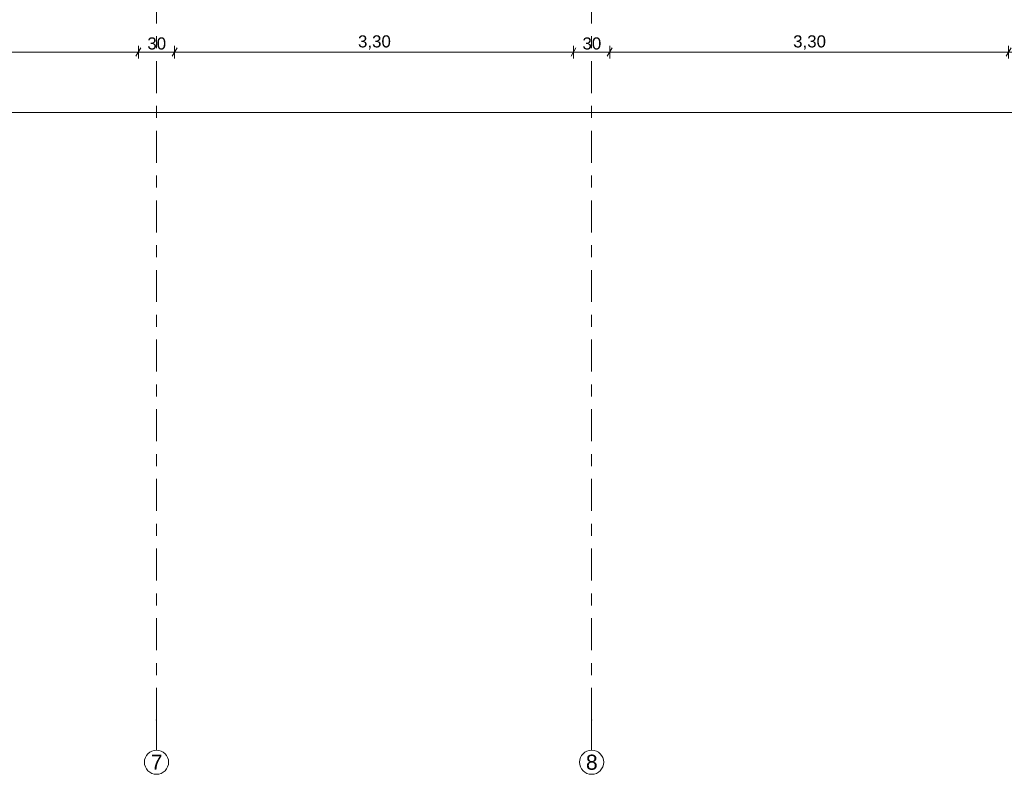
# Model space of a CAD drawing. Header units: metres. Extents: x -3.6 to 90.7, y -11.1 to 18.
# Tile 182 of 256: x 21 to 29.1, y -11 to -4.8. Entities that reach past the tile are written whole.
import ezdxf

# ---------------------------------------------------------------- set-up
doc = ezdxf.new("R2010")
doc.units = ezdxf.units.M
doc.header["$MEASUREMENT"] = 0
doc.linetypes.add('Strichlinie doppelt', pattern=[0.546806, 0.264583, -0.105833, 0.070556, -0.105833])
doc.layers.add('152 - Bemaßung_ Beschriftung.Ausbau', color=7, linetype='Continuous')
doc.layers.add('451 - Universal.Achsen Raster', color=7, linetype='Continuous')
doc.styles.add('ERSTELLTER_STIL_2', font='txt')
doc.dimstyles.new('ERSTELLTER_STIL__3', dxfattribs={"dimtxt": 0.1, "dimasz": 0.0532, "dimexe": 0.18, "dimexo": 0.0625, "dimgap": 0, "dimtad": 1, "dimtih": 1, "dimtoh": 1, "dimzin": 0, "dimdsep": 46, "dimtxsty": 'ERSTELLTER_STIL_2', "dimblk": 'ARROWHEAD_2', "dimblk1": 'ARROWHEAD_2', "dimblk2": 'ARROWHEAD_2', "dimcen": 0.09, "dimse1": 1, "dimse2": 1, "dimclrd": 7, "dimclre": 7, "dimclrt": 7, "dimazin": 0, "dimtfac": 1, "dimtdec": 4, "dimtmove": 0, "dimatfit": 3, "dimfxl": 1, "dimtolj": 1, "dimtzin": 0, "dimarcsym": 0})

# ---------------------------------------------------------------- blocks, each defined once
blk = doc.blocks.new('*D467')
at = {"layer": '152 - Bemaßung_ Beschriftung.Ausbau', "color": 7, "linetype": 'Continuous', "lineweight": 5}
for p, q in [((18.7002, -5.025), (18.6598, -5.095)), ((18.68, -5.1125), (18.68, -5.0075)), ((22.0002, -5.025), (21.9598, -5.095)), ((18.38, -5.06), (18.68, -5.06)), ((18.68, -5.06), (21.98, -5.06))]:
    blk.add_line(p, q, dxfattribs=at)
at = {"layer": '152 - Bemaßung_ Beschriftung.Ausbau', "color": 7, "lineweight": 5, "insert": (20.197, -5.04), "char_height": 0.1, "attachment_point": 7, "style": 'ERSTELLTER_STIL_2'}
blk.add_mtext('\\A1;{\\pql;\\fArial|b0|i0|c0|p38;3,30}', dxfattribs=at)
blk = doc.blocks.new('ARROWHEAD_2')
at = {"color": 0, "linetype": 'Continuous', "lineweight": 0}
for p, q in [((0, 0), (-1, 0)), ((-0.38, -0.66), (0.38, 0.66))]:
    blk.add_line(p, q, dxfattribs=at)
blk = doc.blocks.new('*D468')
at = {"layer": '152 - Bemaßung_ Beschriftung.Ausbau', "color": 7, "linetype": 'Continuous', "lineweight": 5}
for p, q in [((22.0002, -5.025), (21.9598, -5.095)), ((21.98, -5.1125), (21.98, -5.0075)), ((22.3002, -5.025), (22.2598, -5.095)), ((18.68, -5.06), (21.98, -5.06)), ((21.98, -5.06), (22.28, -5.06))]:
    blk.add_line(p, q, dxfattribs=at)
at = {"layer": '152 - Bemaßung_ Beschriftung.Ausbau', "color": 7, "lineweight": 5, "insert": (22.0541, -5.04), "char_height": 0.1, "attachment_point": 7, "style": 'ERSTELLTER_STIL_2'}
blk.add_mtext('\\A1;{\\pql;\\fArial|b0|i0|c0|p38;30}', dxfattribs=at)
blk = doc.blocks.new('*D469')
at = {"layer": '152 - Bemaßung_ Beschriftung.Ausbau', "color": 7, "linetype": 'Continuous', "lineweight": 5}
for p, q in [((22.3002, -5.025), (22.2598, -5.095)), ((22.28, -5.1125), (22.28, -5.0075)), ((25.6002, -5.025), (25.5598, -5.095)), ((21.98, -5.06), (22.28, -5.06)), ((22.28, -5.06), (25.58, -5.06))]:
    blk.add_line(p, q, dxfattribs=at)
at = {"layer": '152 - Bemaßung_ Beschriftung.Ausbau', "color": 7, "lineweight": 5, "insert": (23.797, -5.04), "char_height": 0.1, "attachment_point": 7, "style": 'ERSTELLTER_STIL_2'}
blk.add_mtext('\\A1;{\\pql;\\fArial|b0|i0|c0|p38;3,30}', dxfattribs=at)
blk = doc.blocks.new('*D470')
at = {"layer": '152 - Bemaßung_ Beschriftung.Ausbau', "color": 7, "linetype": 'Continuous', "lineweight": 5}
for p, q in [((25.6002, -5.025), (25.5598, -5.095)), ((25.58, -5.1125), (25.58, -5.0075)), ((25.9002, -5.025), (25.8598, -5.095)), ((22.28, -5.06), (25.58, -5.06)), ((25.58, -5.06), (25.88, -5.06))]:
    blk.add_line(p, q, dxfattribs=at)
at = {"layer": '152 - Bemaßung_ Beschriftung.Ausbau', "color": 7, "lineweight": 5, "insert": (25.6541, -5.04), "char_height": 0.1, "attachment_point": 7, "style": 'ERSTELLTER_STIL_2'}
blk.add_mtext('\\A1;{\\pql;\\fArial|b0|i0|c0|p38;30}', dxfattribs=at)
blk = doc.blocks.new('*D471')
at = {"layer": '152 - Bemaßung_ Beschriftung.Ausbau', "color": 7, "linetype": 'Continuous', "lineweight": 5}
for p, q in [((25.9002, -5.025), (25.8598, -5.095)), ((25.88, -5.1125), (25.88, -5.0075)), ((29.2002, -5.025), (29.1598, -5.095)), ((29.18, -5.1125), (29.18, -5.0075)), ((25.58, -5.06), (25.88, -5.06)), ((25.88, -5.06), (29.18, -5.06)), ((29.18, -5.06), (29.48, -5.06))]:
    blk.add_line(p, q, dxfattribs=at)
at = {"layer": '152 - Bemaßung_ Beschriftung.Ausbau', "color": 7, "lineweight": 5, "insert": (27.397, -5.04), "char_height": 0.1, "attachment_point": 7, "style": 'ERSTELLTER_STIL_2'}
blk.add_mtext('\\A1;{\\pql;\\fArial|b0|i0|c0|p38;3,30}', dxfattribs=at)
blk = doc.blocks.new('*D494')
at = {"layer": '152 - Bemaßung_ Beschriftung.Ausbau', "color": 7, "linetype": 'Continuous', "lineweight": 5}
for p, q in [((-0.1448, -5.525), (-0.1852, -5.595)), ((-0.165, -5.6125), (-0.165, -5.5075)), ((62.4048, -5.595), (62.4452, -5.525)), ((62.425, -5.6125), (62.425, -5.5075)), ((-0.1992, -5.56), (-0.165, -5.56)), ((-0.165, -5.56), (62.425, -5.56)), ((62.425, -5.56), (62.4593, -5.56))]:
    blk.add_line(p, q, dxfattribs=at)
at = {"layer": '152 - Bemaßung_ Beschriftung.Ausbau', "color": 7, "lineweight": 5, "insert": (30.959, -5.54), "char_height": 0.1, "attachment_point": 7, "style": 'ERSTELLTER_STIL_2'}
blk.add_mtext('\\A1;{\\pql;\\fArial|b0|i0|c0|p38;62,59}', dxfattribs=at)

msp = doc.modelspace()

# ---------------------------------------------------------------- linework, layer by layer
at = {"layer": '451 - Universal.Achsen Raster', "color": 160, "linetype": 'Strichlinie doppelt', "lineweight": 9, "true_color": 0x3232ff}
for p, q in [((22.13, -10.585), (22.13, 16.355)), ((25.73, -10.585), (25.73, 16.355)), ((22.13, -10.585), (22.13, -10.835)), ((25.73, -10.585), (25.73, -10.835))]:
    msp.add_line(p, q, dxfattribs=at)
at = {"layer": '451 - Universal.Achsen Raster', "color": 160, "linetype": 'Continuous', "lineweight": 9, "true_color": 0x3232ff}
for centre in [(22.13, -10.935), (25.73, -10.935)]:
    msp.add_circle(centre, 0.1, dxfattribs=at)
at = {"layer": '451 - Universal.Achsen Raster', "color": 160, "linetype": 'Strichlinie doppelt', "lineweight": 9, "true_color": 0x3232ff}
for p in [(22.13, -10.585), (22.13, -10.585), (25.73, -10.585), (25.73, -10.585)]:
    msp.add_point(p, dxfattribs=at)

# ---------------------------------------------------------------- texts
at = {"layer": '451 - Universal.Achsen Raster', "color": 160, "lineweight": 9, "true_color": 0x3232ff, "char_height": 0.125, "attachment_point": 1, "style": 'ERSTELLTER_STIL_2'}
for s, insert in [('\\A1;{\\pql;\\pt0;\\fArial|b0|i0|c0|p38;7}', (22.0826, -10.8725)), ('\\A1;{\\pql;\\pt0;\\fArial|b0|i0|c0|p38;8}', (25.6826, -10.8725))]:
    msp.add_mtext(s, dxfattribs=dict(at, insert=insert))

# ---------------------------------------------------------------- dimensions: what is measured, and where the dimension line sits
at = {"layer": '152 - Bemaßung_ Beschriftung.Ausbau', "color": 7, "linetype": 'Continuous', "lineweight": 5}
for base, p1, p2, picture, middle in [((21.98, -5.06), (18.68, 0.7), (21.98, 0.7), '*D467', (20.3268, -4.99)), ((22.28, -5.06), (21.98, 0.7), (22.28, 0.7), '*D468', (22.1303, -4.99)), ((25.58, -5.06), (22.28, 0.7), (25.58, 0.7), '*D469', (23.9268, -4.99)), ((25.88, -5.06), (25.58, 0.7), (25.88, 0.7), '*D470', (25.7303, -4.99)), ((29.18, -5.06), (25.88, 0.7), (29.18, 0.7), '*D471', (27.5268, -4.99)), ((62.425, -5.56), (-0.165, -0.145), (62.425, -0.145), '*D494', (31.127, -5.49))]:
    dim = msp.add_linear_dim(base=base, p1=p1, p2=p2, dimstyle='ERSTELLTER_STIL__3', dxfattribs=at)
    dim.commit()
    dim.dimension.update_dxf_attribs({"geometry": picture, "text_midpoint": middle, "dimtype": 160})

doc.saveas('drawing.dxf')
